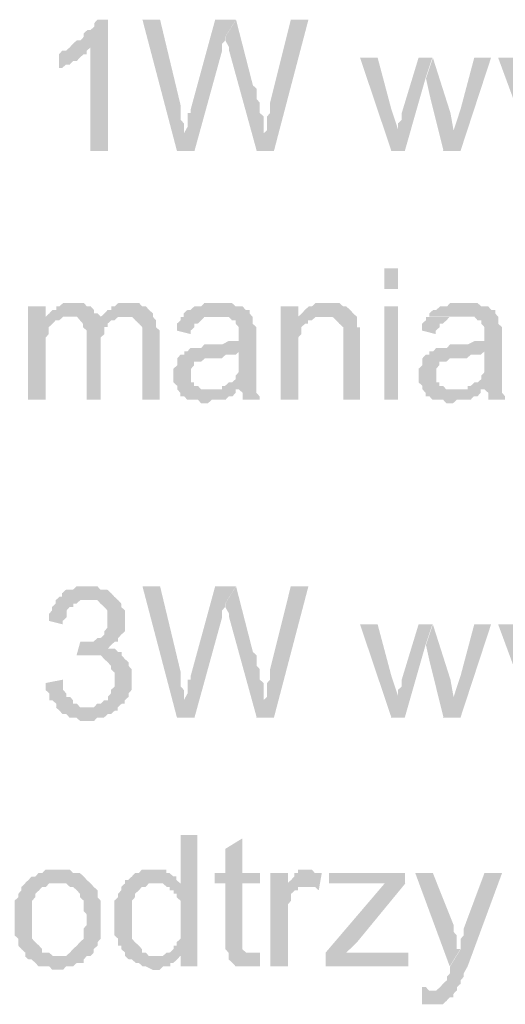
# Model space of a CAD drawing. Header units: millimetres. Extents: x -523 to 1404227, y -783705 to 1038705.
# Tile 162 of 256: x 404397 to 404991, y 234929 to 236135. Entities that reach past the tile are written whole.
import ezdxf

# ---------------------------------------------------------------- set-up
doc = ezdxf.new("R2010")
doc.units = ezdxf.units.MM
doc.linetypes.add('ACAD_ISO08W100', pattern=[36, 24, -3, 6, -3])
doc.layers.add('!!ELEKTRYKA', color=7, linetype='Continuous')

msp = doc.modelspace()

# ---------------------------------------------------------------- hatches: boundary and pattern name
at = {"layer": '!!ELEKTRYKA', "linetype": 'ACAD_ISO08W100'}
for points in [[(404505.25, 236135.46), (404492.1, 236135.46), (404492.1, 236135.46), (404488.34, 236131.23), (404488.34, 236127), (404483.65, 236122.77), (404479.89, 236122.77), (404475.19, 236118.55), (404475.19, 236114.22), (404471.43, 236110), (404466.74, 236110), (404462.04, 236105.77), (404462.04, 236105.77), (404458.28, 236101.54), (404483.65, 236101.54), (404483.65, 235974.53), (404505.25, 235974.53)], [(404568.89, 236135.39), (404547.3, 236135.39), (404589.55, 235974.55), (404598, 235995.68), (404598, 236000), (404598, 236004.22), (404598, 236008.45), (404594.24, 236012.67), (404594.24, 236016.9), (404594.24, 236021.12), (404594.24, 236025.35), (404594.24, 236029.57)], [(404661.67, 236135.45), (404636.32, 236135.45), (404606.29, 236025.35), (404606.29, 236025.35), (404606.29, 236021.13), (404602.53, 236021.13), (404602.53, 236016.9), (404602.53, 236008.45), (404602.53, 236004.23), (404597.84, 235995.78), (404589.39, 235974.57), (404610.98, 235974.57), (404644.77, 236097.34), (404644.77, 236097.34), (404644.77, 236101.57), (404644.77, 236105.79), (404648.53, 236110.02), (404648.53, 236114.24)], [(404661.87, 236135.43), (404648.73, 236114.23), (404648.73, 236114.23), (404648.73, 236110), (404648.73, 236110), (404653.43, 236101.56), (404653.43, 236097.34), (404687.2, 235974.61), (404695.65, 235995.72), (404695.65, 235999.94), (404695.65, 236004.17), (404695.65, 236008.39), (404695.65, 236012.7), (404695.65, 236016.93), (404690.96, 236021.15), (404690.96, 236025.37), (404690.96, 236029.59), (404690.96, 236033.82), (404687.2, 236038.04), (404687.2, 236042.26), (404687.2, 236050.8), (404682.51, 236055.02)], [(404750.48, 236135.45), (404728.9, 236135.45), (404703.57, 236033.86), (404703.57, 236025.42), (404703.57, 236021.1), (404699.82, 236016.88), (404699.82, 236012.66), (404699.82, 236008.44), (404699.82, 236004.22), (404699.82, 236000), (404695.13, 235995.78), (404686.69, 235974.58), (404708.26, 235974.58)], [(404458.32, 236101.57), (404453.63, 236097.34), (404448.93, 236097.34), (404445.17, 236093.11), (404445.17, 236076.2), (404445.17, 236076.2), (404448.93, 236076.2), (404453.63, 236080.43), (404458.32, 236080.43), (404462.08, 236084.65), (404466.78, 236084.65), (404466.78, 236084.65), (404470.54, 236088.88), (404475.23, 236093.11), (404478.99, 236093.11), (404478.99, 236097.34), (404483.69, 236101.57)], [(404835.21, 236088.89), (404813.66, 236088.89), (404852.09, 235974.54), (404860.52, 235999.94), (404852.09, 236025.34)], [(404902.21, 236088.92), (404885.34, 236088.92), (404864.73, 236021.17), (404864.73, 236016.95), (404864.73, 236012.73), (404860.04, 236008.42), (404860.04, 236004.21), (404860.04, 235999.99), (404860.04, 235999.99), (404851.61, 235974.6), (404868.48, 235974.6), (404893.78, 236063.52)], [(404902.82, 236088.83), (404894.39, 236063.44), (404899.08, 236042.27), (404915.94, 235974.54), (404928.12, 235999.93), (404924.37, 236021.1)], [(404974.1, 236088.94), (404953.5, 236088.94), (404936.64, 236025.43), (404928.21, 235999.95), (404915.09, 235974.57), (404936.64, 235974.57)], [(405004.25, 236088.9), (404982.72, 236088.9), (405024.85, 235974.58), (405037.96, 235995.74), (405033.28, 235995.74), (405033.28, 236004.26), (405033.28, 236008.48), (405033.28, 236012.69), (405029.53, 236016.9), (405029.53, 236021.21), (405029.53, 236025.42)], [(404428.83, 235784.07), (404407.22, 235784.07), (404407.22, 235669.8), (404428.83, 235669.8), (404428.83, 235729), (404428.83, 235733.23), (404428.83, 235737.55), (404428.83, 235741.78), (404428.83, 235746.01), (404432.59, 235750.24), (404432.59, 235754.47), (404432.59, 235758.7), (404437.29, 235762.93), (404437.29, 235762.93), (404441.05, 235767.16), (404445.75, 235767.16), (404428.83, 235771.38)], [(404462.44, 235788.31), (404458.68, 235788.31), (404453.98, 235788.31), (404450.22, 235788.31), (404445.52, 235784.08), (404441.76, 235784.08), (404441.76, 235779.85), (404437.07, 235779.85), (404433.31, 235775.63), (404428.61, 235771.4), (404458.68, 235771.4), (404458.68, 235771.4), (404462.44, 235771.4), (404467.13, 235771.4), (404470.89, 235767.17), (404496.26, 235767.17), (404496.26, 235771.4), (404492.5, 235775.63), (404487.81, 235775.63), (404487.81, 235779.85), (404484.05, 235784.08), (404484.05, 235784.08), (404479.35, 235784.08), (404475.59, 235788.31), (404470.89, 235788.31), (404467.13, 235788.31)], [(404530.05, 235788.35), (404526.29, 235788.35), (404521.59, 235788.35), (404517.84, 235788.35), (404513.14, 235784.03), (404509.38, 235784.03), (404509.38, 235779.8), (404504.69, 235779.8), (404500.93, 235775.57), (404496.23, 235771.35), (404526.29, 235771.35), (404530.05, 235771.35), (404534.74, 235771.35), (404538.5, 235767.12), (404538.5, 235767.12), (404543.19, 235762.89), (404546.95, 235758.67), (404546.95, 235758.67), (404546.95, 235754.44), (404546.95, 235750.21), (404546.95, 235741.76), (404546.95, 235669.72), (404568.55, 235669.72), (404568.55, 235750.21), (404568.55, 235750.21), (404568.55, 235754.44), (404563.86, 235758.67), (404563.86, 235767.12), (404563.86, 235767.12), (404560.1, 235771.35), (404560.1, 235775.57), (404555.4, 235779.8), (404555.4, 235779.8), (404551.65, 235784.03), (404546.95, 235784.03), (404543.19, 235788.35), (404538.5, 235788.35), (404534.74, 235788.35)], [(404639.91, 235788.34), (404636.15, 235788.34), (404631.46, 235788.34), (404627.71, 235788.34), (404623.01, 235788.34), (404619.26, 235784.12), (404614.57, 235784.12), (404610.81, 235784.12), (404606.12, 235779.8), (404602.36, 235779.8), (404597.67, 235775.58), (404597.67, 235771.36), (404636.15, 235771.36), (404639.91, 235771.36), (404644.6, 235771.36), (404648.36, 235771.36), (404653.05, 235771.36), (404656.8, 235767.13), (404661.5, 235767.13), (404661.5, 235762.91), (404661.5, 235762.91), (404665.25, 235758.68), (404665.25, 235754.46), (404665.25, 235750.24), (404665.25, 235750.24), (404665.25, 235741.79), (404661.5, 235741.79), (404656.8, 235741.79), (404656.8, 235741.79), (404653.05, 235741.79), (404644.6, 235737.47), (404639.91, 235737.47), (404636.15, 235737.47), (404631.46, 235737.47), (404623.01, 235737.47), (404619.26, 235733.25), (404614.57, 235733.25), (404614.57, 235733.25), (404610.81, 235733.25), (404606.12, 235733.25), (404602.36, 235729.02), (404665.25, 235729.02), (404665.25, 235720.58), (404665.25, 235716.35), (404665.25, 235712.13), (404665.25, 235707.91), (404665.25, 235703.68), (404661.5, 235699.46), (404661.5, 235699.46), (404661.5, 235695.14), (404656.8, 235690.92), (404653.05, 235690.92), (404648.36, 235686.69), (404644.6, 235686.69), (404644.6, 235682.47), (404665.25, 235682.47), (404665.25, 235682.47), (404669.94, 235678.25), (404669.94, 235674.02), (404669.94, 235669.8), (404690.59, 235669.8), (404690.59, 235669.8), (404690.59, 235674.02), (404686.84, 235678.25), (404686.84, 235682.47), (404686.84, 235686.69), (404686.84, 235686.69), (404686.84, 235690.92), (404686.84, 235695.14), (404686.84, 235699.46), (404686.84, 235703.68), (404686.84, 235712.13), (404686.84, 235716.35), (404686.84, 235746.01), (404686.84, 235746.01), (404686.84, 235750.24), (404686.84, 235754.46), (404686.84, 235758.68), (404682.15, 235762.91), (404682.15, 235762.91), (404682.15, 235767.13), (404682.15, 235771.36), (404678.39, 235775.58), (404678.39, 235779.8), (404673.7, 235779.8), (404669.94, 235784.12), (404665.25, 235784.12), (404661.5, 235784.12), (404656.8, 235788.34), (404653.05, 235788.34), (404648.36, 235788.34), (404644.6, 235788.34)], [(404737.93, 235784.06), (404716.36, 235784.06), (404716.36, 235669.74), (404737.93, 235669.74), (404737.93, 235733.23), (404737.93, 235737.55), (404737.93, 235741.77), (404737.93, 235745.99), (404741.68, 235750.21), (404741.68, 235754.43), (404741.68, 235758.65), (404746.37, 235762.87), (404746.37, 235762.87), (404750.12, 235762.87), (404750.12, 235767.18), (404754.81, 235767.18), (404737.93, 235767.18)], [(404771.51, 235788.29), (404771.51, 235788.29), (404767.76, 235788.29), (404763.07, 235788.29), (404759.32, 235788.29), (404754.63, 235784.07), (404750.88, 235784.07), (404746.19, 235779.85), (404746.19, 235779.85), (404742.44, 235775.63), (404737.75, 235771.31), (404767.76, 235771.31), (404771.51, 235771.31), (404776.2, 235771.31), (404779.95, 235771.31), (404784.64, 235767.09), (404784.64, 235767.09), (404788.39, 235762.87), (404793.08, 235758.66), (404793.08, 235758.66), (404793.08, 235754.44), (404793.08, 235750.22), (404793.08, 235746), (404793.08, 235741.68), (404793.08, 235669.76), (404813.71, 235669.76), (404813.71, 235741.68), (404813.71, 235741.68), (404813.71, 235750.22), (404813.71, 235754.44), (404813.71, 235758.66), (404809.96, 235758.66), (404809.96, 235762.87), (404809.96, 235767.09), (404809.96, 235771.31), (404805.27, 235775.63), (404805.27, 235775.63), (404801.52, 235779.85), (404796.83, 235784.07), (404793.08, 235784.07), (404793.08, 235784.07), (404788.39, 235788.29), (404784.64, 235788.29), (404776.2, 235788.29)], [(404940.69, 235788.27), (404936.94, 235788.27), (404932.26, 235788.27), (404928.51, 235788.27), (404923.83, 235788.27), (404920.08, 235784.05), (404915.39, 235784.05), (404911.65, 235784.05), (404906.96, 235779.83), (404903.22, 235779.83), (404898.53, 235775.62), (404898.53, 235771.4), (404936.94, 235771.4), (404940.69, 235771.4), (404945.37, 235771.4), (404949.12, 235771.4), (404953.8, 235771.4), (404957.55, 235767.09), (404962.23, 235767.09), (404962.23, 235762.88), (404962.23, 235762.88), (404965.98, 235758.66), (404965.98, 235754.45), (404965.98, 235750.23), (404965.98, 235750.23), (404965.98, 235741.71), (404962.23, 235741.71), (404957.55, 235741.71), (404957.55, 235741.71), (404953.8, 235741.71), (404945.37, 235737.49), (404940.69, 235737.49), (404936.94, 235737.49), (404932.26, 235737.49), (404923.83, 235737.49), (404920.08, 235733.28), (404915.39, 235733.28), (404915.39, 235733.28), (404911.65, 235733.28), (404906.96, 235733.28), (404903.22, 235729.06), (404965.98, 235729.06), (404965.98, 235720.54), (404965.98, 235716.32), (404965.98, 235712.11), (404965.98, 235707.89), (404965.98, 235703.58), (404962.23, 235699.37), (404962.23, 235699.37), (404962.23, 235695.15), (404957.55, 235690.94), (404953.8, 235690.94), (404949.12, 235686.72), (404945.37, 235686.72), (404945.37, 235682.41), (404965.98, 235682.41), (404965.98, 235682.41), (404970.66, 235678.2), (404970.66, 235673.98), (404970.66, 235669.77), (404991.27, 235669.77), (404991.27, 235669.77), (404991.27, 235673.98), (404987.53, 235678.2), (404987.53, 235682.41), (404987.53, 235686.72), (404987.53, 235686.72), (404987.53, 235690.94), (404987.53, 235695.15), (404987.53, 235699.37), (404987.53, 235703.58), (404987.53, 235712.11), (404987.53, 235716.32), (404987.53, 235745.92), (404987.53, 235745.92), (404987.53, 235750.23), (404987.53, 235754.45), (404987.53, 235758.66), (404982.84, 235762.88), (404982.84, 235762.88), (404982.84, 235767.09), (404982.84, 235771.4), (404979.09, 235775.62), (404979.09, 235779.83), (404974.41, 235779.83), (404970.66, 235784.05), (404965.98, 235784.05), (404962.23, 235784.05), (404957.55, 235788.27), (404953.8, 235788.27), (404949.12, 235788.27), (404945.37, 235788.27)], [(404428.61, 235771.4), (404428.61, 235771.4), (404445.52, 235767.17), (404450.22, 235771.4), (404453.98, 235771.4), (404458.68, 235771.4)], [(404496.06, 235771.38), (404496.06, 235767.15), (404470.7, 235767.15), (404474.46, 235762.92), (404474.46, 235762.92), (404474.46, 235758.7), (404479.16, 235754.47), (404479.16, 235750.24), (404479.16, 235746.02), (404479.16, 235669.74), (404496.06, 235669.74), (404496.06, 235737.47), (404496.06, 235737.47), (404496.06, 235746.02), (404500.76, 235750.24), (404500.76, 235754.47), (404500.76, 235758.7), (404504.52, 235758.7), (404504.52, 235762.92), (404504.52, 235762.92), (404509.22, 235767.15), (404512.97, 235767.15), (404517.67, 235771.38), (404521.43, 235771.38), (404526.13, 235771.38)], [(404597.84, 235771.35), (404594.08, 235771.35), (404594.08, 235767.13), (404589.39, 235762.9), (404589.39, 235758.68), (404589.39, 235754.45), (404606.29, 235750.23), (404606.29, 235754.45), (404610.98, 235758.68), (404610.98, 235762.9), (404614.73, 235762.9), (404619.43, 235767.13), (404619.43, 235767.13), (404623.18, 235771.35), (404627.88, 235771.35), (404631.63, 235771.35), (404636.32, 235771.35)], [(404737.75, 235771.31), (404737.75, 235767.09), (404754.63, 235767.09), (404759.32, 235771.31), (404763.07, 235771.31), (404767.76, 235771.31)], [(404897.99, 235771.36), (404894.25, 235771.36), (404894.25, 235767.15), (404889.56, 235762.93), (404889.56, 235758.71), (404889.56, 235754.5), (404906.42, 235750.19), (404906.42, 235754.5), (404911.11, 235758.71), (404911.11, 235762.93), (404914.86, 235762.93), (404919.54, 235767.15), (404919.54, 235767.15), (404923.29, 235771.36), (404927.97, 235771.36), (404931.72, 235771.36), (404936.4, 235771.36)], [(404602.15, 235729.06), (404598.39, 235729.06), (404598.39, 235724.83), (404593.7, 235724.83), (404589.94, 235720.52), (404589.94, 235716.29), (404589.94, 235712.07), (404585.25, 235707.84), (404585.25, 235703.62), (404585.25, 235699.4), (404585.25, 235699.4), (404585.25, 235695.17), (404585.25, 235690.95), (404589.94, 235686.72), (404589.94, 235682.5), (404593.7, 235678.18), (404593.7, 235678.18), (404593.7, 235673.96), (404598.39, 235673.96), (404602.15, 235669.73), (404606.84, 235669.73), (404610.59, 235669.73), (404615.29, 235669.73), (404619.04, 235665.51), (404623.74, 235665.51), (404627.49, 235665.51), (404632.18, 235669.73), (404635.94, 235669.73), (404640.63, 235669.73), (404644.39, 235669.73), (404649.08, 235669.73), (404652.83, 235673.96), (404657.53, 235673.96), (404661.28, 235678.18), (404661.28, 235682.5), (404627.49, 235682.5), (404627.49, 235682.5), (404623.74, 235682.5), (404619.04, 235682.5), (404615.29, 235686.72), (404610.59, 235686.72), (404610.59, 235690.95), (404606.84, 235690.95), (404606.84, 235695.17), (404606.84, 235699.4), (404606.84, 235703.62), (404606.84, 235707.84), (404610.59, 235712.07), (404610.59, 235712.07), (404610.59, 235716.29), (404615.29, 235716.29), (404619.04, 235716.29), (404623.74, 235720.52), (404627.49, 235720.52), (404632.18, 235720.52), (404635.94, 235720.52), (404640.63, 235720.52), (404644.39, 235720.52), (404649.08, 235724.83), (404652.83, 235724.83), (404657.53, 235724.83), (404661.28, 235724.83), (404665.98, 235729.06)], [(404902.29, 235729.06), (404898.54, 235729.06), (404898.54, 235724.84), (404893.85, 235724.84), (404890.11, 235720.63), (404890.11, 235716.32), (404890.11, 235712.1), (404885.42, 235707.89), (404885.42, 235703.67), (404885.42, 235699.46), (404885.42, 235699.46), (404885.42, 235695.15), (404885.42, 235690.93), (404890.11, 235686.72), (404890.11, 235682.5), (404893.85, 235678.28), (404893.85, 235678.28), (404893.85, 235674.07), (404898.54, 235674.07), (404902.29, 235669.76), (404906.97, 235669.76), (404910.72, 235669.76), (404915.4, 235669.76), (404919.15, 235665.54), (404923.83, 235665.54), (404927.58, 235665.54), (404932.26, 235669.76), (404936.01, 235669.76), (404940.7, 235669.76), (404944.44, 235669.76), (404949.13, 235669.76), (404952.87, 235674.07), (404957.56, 235674.07), (404961.31, 235678.28), (404961.31, 235682.5), (404927.58, 235682.5), (404927.58, 235682.5), (404923.83, 235682.5), (404919.15, 235682.5), (404915.4, 235686.72), (404910.72, 235686.72), (404910.72, 235690.93), (404906.97, 235690.93), (404906.97, 235695.15), (404906.97, 235699.46), (404906.97, 235703.67), (404906.97, 235707.89), (404910.72, 235712.1), (404910.72, 235712.1), (404910.72, 235716.32), (404915.4, 235716.32), (404919.15, 235716.32), (404923.83, 235720.63), (404927.58, 235720.63), (404932.26, 235720.63), (404936.01, 235720.63), (404940.7, 235720.63), (404944.44, 235720.63), (404949.13, 235724.84), (404952.87, 235724.84), (404957.56, 235724.84), (404961.31, 235724.84), (404965.99, 235729.06)], [(404478.99, 235441.16), (404475.23, 235441.16), (404470.54, 235441.16), (404466.78, 235441.16), (404462.08, 235436.94), (404458.32, 235436.94), (404453.63, 235436.94), (404448.93, 235432.71), (404448.93, 235428.48), (404448.93, 235428.48), (404445.17, 235428.48), (404478.99, 235424.25), (404483.69, 235424.25), (404487.45, 235424.25), (404492.15, 235424.25), (404495.9, 235420.02), (404500.6, 235415.8), (404500.6, 235415.8), (404504.36, 235411.57), (404504.36, 235407.34), (404504.36, 235403.11), (404504.36, 235398.88), (404504.36, 235398.88), (404504.36, 235394.66), (404504.36, 235390.33), (404500.6, 235386.11), (404500.6, 235381.88), (404495.9, 235377.65), (404495.9, 235377.65), (404492.15, 235377.65), (404487.45, 235373.42), (404483.69, 235373.42), (404478.99, 235373.42), (404475.23, 235373.42), (404512.82, 235373.42), (404517.51, 235373.42), (404517.51, 235377.65), (404521.27, 235381.88), (404521.27, 235381.88), (404525.97, 235386.11), (404525.97, 235390.33), (404525.97, 235394.66), (404525.97, 235398.88), (404525.97, 235403.11), (404525.97, 235407.34), (404525.97, 235411.57), (404521.27, 235415.8), (404521.27, 235420.02), (404521.27, 235420.02), (404517.51, 235424.25), (404512.82, 235428.48), (404512.82, 235428.48), (404509.06, 235432.71), (404504.36, 235436.94), (404500.6, 235436.94), (404495.9, 235436.94), (404492.15, 235441.16), (404487.45, 235441.16), (404483.69, 235441.16)], [(404568.89, 235441.16), (404547.3, 235441.16), (404589.55, 235280.23), (404598, 235301.45), (404598, 235305.67), (404598, 235309.9), (404598, 235314.12), (404594.24, 235318.35), (404594.24, 235322.57), (404594.24, 235326.8), (404594.24, 235331.12), (404594.24, 235335.34)], [(404661.67, 235441.13), (404636.32, 235441.13), (404606.29, 235331.12), (404606.29, 235331.12), (404606.29, 235326.9), (404602.53, 235326.9), (404602.53, 235322.58), (404602.53, 235314.13), (404602.53, 235309.91), (404597.84, 235301.46), (404589.39, 235280.24), (404610.98, 235280.24), (404644.77, 235403.02), (404644.77, 235403.02), (404644.77, 235407.24), (404644.77, 235411.56), (404648.53, 235415.79), (404648.53, 235420.01)], [(404661.87, 235441.19), (404648.73, 235419.99), (404648.73, 235419.99), (404648.73, 235415.76), (404648.73, 235415.76), (404653.43, 235407.32), (404653.43, 235403.1), (404687.2, 235280.27), (404695.65, 235301.48), (404695.65, 235305.7), (404695.65, 235309.92), (404695.65, 235314.15), (404695.65, 235318.37), (404695.65, 235322.59), (404690.96, 235326.81), (404690.96, 235331.13), (404690.96, 235335.35), (404690.96, 235339.57), (404687.2, 235343.8), (404687.2, 235348.02), (404687.2, 235356.46), (404682.51, 235360.69)], [(404750.48, 235441.2), (404728.9, 235441.2), (404703.57, 235339.6), (404703.57, 235331.07), (404703.57, 235326.85), (404699.82, 235322.63), (404699.82, 235318.4), (404699.82, 235314.18), (404699.82, 235309.96), (404699.82, 235305.74), (404695.13, 235301.43), (404686.69, 235280.32), (404708.26, 235280.32)], [(404445.9, 235428.49), (404441.21, 235424.26), (404441.21, 235420.03), (404436.51, 235415.8), (404436.51, 235411.48), (404432.75, 235407.25), (404432.75, 235403.02), (404432.75, 235398.8), (404449.66, 235394.57), (404449.66, 235398.8), (404454.36, 235403.02), (404454.36, 235407.25), (404454.36, 235411.48), (404458.12, 235415.8), (404462.82, 235415.8), (404462.82, 235420.03), (404466.57, 235420.03), (404471.27, 235424.26), (404475.03, 235424.26), (404479.73, 235424.26)], [(404835.21, 235394.55), (404813.66, 235394.55), (404852.09, 235280.3), (404860.52, 235305.7), (404852.09, 235331.1)], [(404902.21, 235394.56), (404885.34, 235394.56), (404864.73, 235326.91), (404864.73, 235322.6), (404864.73, 235318.38), (404860.04, 235314.17), (404860.04, 235309.95), (404860.04, 235305.73), (404860.04, 235305.73), (404851.61, 235280.34), (404868.48, 235280.34), (404893.78, 235369.17)], [(404902.82, 235394.58), (404894.39, 235369.19), (404899.08, 235348.02), (404915.94, 235280.29), (404928.12, 235305.68), (404924.37, 235326.85)], [(404974.1, 235394.59), (404953.5, 235394.59), (404936.64, 235331.09), (404928.21, 235305.7), (404915.09, 235280.32), (404936.64, 235280.32)], [(405004.25, 235394.58), (404982.72, 235394.58), (405024.85, 235280.36), (405037.96, 235301.52), (405033.28, 235301.52), (405033.28, 235309.95), (405033.28, 235314.16), (405033.28, 235318.37), (405029.53, 235322.68), (405029.53, 235326.89), (405029.53, 235331.1)], [(404471.26, 235373.39), (404466.56, 235356.49), (404471.26, 235356.49), (404475.02, 235356.49), (404479.71, 235356.49), (404483.47, 235356.49), (404521.99, 235360.71), (404517.29, 235360.71), (404513.53, 235364.94), (404508.83, 235364.94), (404505.08, 235364.94), (404508.83, 235369.17), (404513.53, 235373.39), (404475.02, 235373.39)], [(404521.83, 235360.77), (404483.31, 235356.54), (404483.31, 235356.54), (404488.01, 235356.54), (404491.77, 235356.54), (404496.46, 235356.54), (404500.22, 235352.31), (404504.92, 235347.99), (404504.92, 235347.99), (404508.68, 235343.76), (404508.68, 235339.54), (404513.38, 235335.31), (404513.38, 235331.08), (404513.38, 235326.85), (404513.38, 235326.85), (404513.38, 235322.62), (404513.38, 235318.4), (404508.68, 235314.17), (404508.68, 235309.94), (404504.92, 235305.71), (404504.92, 235301.48), (404500.22, 235301.48), (404496.46, 235297.26), (404491.77, 235297.26), (404488.01, 235293.03), (404483.31, 235293.03), (404479.55, 235293.03), (404441.03, 235293.03), (404445.73, 235288.8), (404445.73, 235288.8), (404449.49, 235284.57), (404454.18, 235284.57), (404457.94, 235280.34), (404462.64, 235280.34), (404466.4, 235280.34), (404471.1, 235276.02), (404474.85, 235276.02), (404479.55, 235276.02), (404483.31, 235276.02), (404488.01, 235276.02), (404491.77, 235280.34), (404496.46, 235280.34), (404500.22, 235280.34), (404504.92, 235284.57), (404508.68, 235284.57), (404513.38, 235288.8), (404517.13, 235288.8), (404517.13, 235293.03), (404517.13, 235293.03), (404521.83, 235297.26), (404525.59, 235297.26), (404525.59, 235301.48), (404530.29, 235305.71), (404530.29, 235309.94), (404534.05, 235314.17), (404534.05, 235318.4), (404534.05, 235322.62), (404534.05, 235326.85), (404534.05, 235326.85), (404534.05, 235335.31), (404534.05, 235339.54), (404530.29, 235343.76), (404530.29, 235347.99), (404530.29, 235347.99), (404525.59, 235352.31), (404525.59, 235352.31), (404521.83, 235356.54)], [(404450.22, 235326.85), (404428.61, 235322.62), (404428.61, 235318.4), (404428.61, 235314.17), (404433.31, 235309.94), (404433.31, 235305.71), (404433.31, 235301.48), (404437.07, 235301.48), (404441.76, 235297.25), (404441.76, 235293.02), (404479.35, 235293.02), (404475.59, 235293.02), (404470.89, 235293.02), (404467.13, 235297.25), (404462.44, 235297.25), (404462.44, 235301.48), (404462.44, 235301.48), (404458.68, 235305.71), (404453.98, 235305.71), (404453.98, 235309.94), (404450.22, 235314.17), (404450.22, 235318.4)], [(404614.55, 235136.37), (404593.9, 235136.37), (404593.9, 235077.13), (404563.86, 235077.13), (404563.86, 235077.13), (404568.55, 235077.13), (404572.31, 235077.13), (404577, 235072.81), (404580.76, 235072.81), (404580.76, 235068.59), (404585.45, 235068.59), (404585.45, 235064.37), (404589.21, 235064.37), (404589.21, 235060.14), (404593.9, 235055.92), (404593.9, 235051.69), (404593.9, 235047.47), (404593.9, 235043.24), (404593.9, 235039.02), (404593.9, 235030.57), (404593.9, 235026.25), (404593.9, 235022.02), (404593.9, 235017.8), (404593.9, 235013.58), (404593.9, 235009.35), (404589.21, 235005.13), (404589.21, 235000.9), (404585.45, 235000.9), (404585.45, 234996.68), (404580.76, 234992.45), (404577, 234992.45), (404572.31, 234988.23), (404593.9, 234988.23), (404593.9, 234975.46), (404614.55, 234975.46)], [(404669.4, 235132.16), (404648.76, 235119.49), (404648.76, 235089.83), (404635.62, 235089.83), (404635.62, 235077.07), (404648.76, 235077.07), (404648.76, 235009.42), (404648.76, 235009.42), (404648.76, 235000.88), (404648.76, 234996.65), (404652.51, 234992.43), (404682.54, 234992.43), (404677.85, 234992.43), (404674.1, 234992.43), (404674.1, 234992.43), (404669.4, 234996.65), (404669.4, 234996.65), (404669.4, 235000.88), (404669.4, 235009.42), (404669.4, 235077.07), (404690.99, 235077.07), (404690.99, 235089.83), (404669.4, 235089.83)], [(404445.37, 235094.02), (404436.91, 235094.02), (404433.15, 235094.02), (404428.45, 235094.02), (404424.69, 235089.79), (404419.99, 235089.79), (404419.99, 235089.79), (404416.23, 235085.56), (404411.53, 235085.56), (404407.78, 235081.33), (404407.78, 235081.33), (404403.08, 235077.1), (404445.37, 235077.1), (404445.37, 235077.1), (404450.07, 235077.1), (404453.83, 235077.1), (404458.52, 235072.88), (404462.28, 235072.88), (404466.98, 235068.65), (404466.98, 235068.65), (404470.74, 235064.42), (404470.74, 235060.19), (404475.44, 235055.96), (404475.44, 235051.73), (404475.44, 235047.41), (404475.44, 235043.18), (404479.2, 235038.95), (404479.2, 235034.72), (404479.2, 235034.72), (404479.2, 235026.26), (404475.44, 235022.03), (404475.44, 235017.8), (404475.44, 235013.57), (404475.44, 235009.35), (404470.74, 235005.12), (404470.74, 235005.12), (404466.98, 235000.89), (404466.98, 235000.89), (404462.28, 234996.66), (404458.52, 234992.43), (404458.52, 234992.43), (404453.83, 234988.2), (404450.07, 234988.2), (404445.37, 234988.2), (404403.08, 234988.2), (404407.78, 234983.97), (404411.53, 234983.97), (404416.23, 234979.74), (404416.23, 234979.74), (404419.99, 234975.51), (404424.69, 234975.51), (404428.45, 234975.51), (404433.15, 234975.51), (404436.91, 234971.28), (404445.37, 234971.28), (404445.37, 234971.28), (404450.07, 234971.28), (404453.83, 234975.51), (404458.52, 234975.51), (404462.28, 234975.51), (404466.98, 234979.74), (404470.74, 234979.74), (404475.44, 234979.74), (404475.44, 234983.97), (404479.2, 234988.2), (404483.9, 234988.2), (404487.66, 234992.43), (404487.66, 234996.66), (404492.36, 235000.89), (404492.36, 235000.89), (404492.36, 235005.12), (404496.12, 235009.35), (404496.12, 235009.35), (404496.12, 235013.57), (404496.12, 235017.8), (404496.12, 235026.26), (404496.12, 235030.49), (404496.12, 235034.72), (404496.12, 235038.95), (404496.12, 235043.18), (404496.12, 235047.41), (404496.12, 235051.73), (404496.12, 235055.96), (404492.36, 235060.19), (404492.36, 235064.42), (404492.36, 235068.65), (404487.66, 235072.88), (404483.9, 235077.1), (404483.9, 235077.1), (404479.2, 235081.33), (404475.44, 235085.56), (404475.44, 235085.56), (404470.74, 235089.79), (404466.98, 235089.79), (404462.28, 235089.79), (404458.52, 235094.02), (404453.83, 235094.02), (404450.07, 235094.02)], [(404559.75, 235094.06), (404559.75, 235094.06), (404555.06, 235094.06), (404551.3, 235094.06), (404546.6, 235094.06), (404542.85, 235089.84), (404538.15, 235089.84), (404534.39, 235085.61), (404534.39, 235085.61), (404529.7, 235081.38), (404525.94, 235081.38), (404525.94, 235077.16), (404521.25, 235072.84), (404521.25, 235068.61), (404517.49, 235064.39), (404517.49, 235064.39), (404517.49, 235060.16), (404512.79, 235055.93), (404512.79, 235051.71), (404512.79, 235047.48), (404512.79, 235043.26), (404512.79, 235039.03), (404512.79, 235034.8), (404512.79, 235030.58), (404512.79, 235026.35), (404512.79, 235022.03), (404512.79, 235017.81), (404512.79, 235013.58), (404517.49, 235009.35), (404517.49, 235005.13), (404517.49, 235000.9), (404521.25, 235000.9), (404521.25, 234996.68), (404525.94, 234992.45), (404525.94, 234988.22), (404563.51, 234988.22), (404559.75, 234988.22), (404555.06, 234988.22), (404551.3, 234992.45), (404546.6, 234992.45), (404546.6, 234996.68), (404542.85, 235000.9), (404542.85, 235000.9), (404538.15, 235005.13), (404538.15, 235005.13), (404534.39, 235009.35), (404534.39, 235013.58), (404534.39, 235017.81), (404534.39, 235022.03), (404534.39, 235026.35), (404534.39, 235034.8), (404534.39, 235034.8), (404534.39, 235039.03), (404534.39, 235043.26), (404534.39, 235047.48), (404534.39, 235051.71), (404534.39, 235055.93), (404538.15, 235060.16), (404538.15, 235064.39), (404542.85, 235068.61), (404542.85, 235068.61), (404546.6, 235072.84), (404551.3, 235072.84), (404555.06, 235077.16), (404559.75, 235077.16), (404563.51, 235077.16), (404593.56, 235077.16), (404588.86, 235081.38), (404588.86, 235085.61), (404585.11, 235085.61), (404580.41, 235089.84), (404576.66, 235089.84), (404576.66, 235094.06), (404571.96, 235094.06), (404563.51, 235094.06)], [(404725.51, 235089.74), (404703.94, 235089.74), (404703.94, 234975.5), (404725.51, 234975.5), (404725.51, 235034.77), (404725.51, 235039), (404725.51, 235043.22), (404725.51, 235047.44), (404725.51, 235051.66), (404729.26, 235055.88), (404729.26, 235060.1), (404729.26, 235060.1), (404729.26, 235064.32), (404733.95, 235068.63), (404737.7, 235068.63), (404737.7, 235072.86), (404742.39, 235072.86), (404746.15, 235072.86), (404725.51, 235072.86)], [(404749.96, 235094.02), (404749.96, 235094.02), (404741.52, 235094.02), (404737.77, 235094.02), (404737.77, 235089.8), (404733.08, 235089.8), (404733.08, 235085.58), (404729.33, 235081.36), (404724.64, 235077.14), (404724.64, 235072.82), (404746.21, 235072.82), (404749.96, 235072.82), (404754.65, 235072.82), (404758.4, 235072.82), (404763.09, 235068.6), (404766.84, 235089.8), (404763.09, 235089.8), (404758.4, 235089.8), (404754.65, 235094.02), (404754.65, 235094.02)], [(404868.52, 235089.76), (404775.7, 235089.76), (404775.7, 235077.1), (404822.58, 235077.1), (404826.33, 235077.1), (404831.02, 235077.1), (404834.77, 235077.1), (404839.45, 235077.1), (404843.2, 235077.1), (404868.52, 235077.1)], [(404902.83, 235089.79), (404881.28, 235089.79), (404923.44, 234975.49), (404936.56, 234996.66), (404931.87, 234996.66), (404931.87, 235005.1), (404931.87, 235009.4), (404931.87, 235013.62), (404928.12, 235017.84), (404928.12, 235022.05), (404928.12, 235026.27)], [(404987.53, 235089.82), (404965.98, 235089.82), (404940.69, 235022), (404940.69, 235022), (404940.69, 235017.78), (404940.69, 235013.57), (404936.94, 235009.35), (404936.94, 235005.13), (404936.94, 235000.92), (404936.94, 234996.61), (404923.83, 234975.44), (404923.83, 234975.44), (404923.83, 234971.22), (404923.83, 234967.01), (404920.08, 234962.79), (404920.08, 234958.58), (404915.39, 234954.27), (404915.39, 234954.27), (404915.39, 234954.27), (404911.65, 234950.05), (404911.65, 234950.05), (404906.96, 234945.84), (404898.53, 234945.84), (404932.26, 234945.84), (404932.26, 234950.05), (404932.26, 234950.05), (404936.94, 234954.27), (404936.94, 234958.58), (404940.69, 234962.79), (404940.69, 234967.01), (404945.37, 234975.44)], [(404403.81, 235077.08), (404403.81, 235077.08), (404399.11, 235072.85), (404399.11, 235068.63), (404395.35, 235064.4), (404395.35, 235060.17), (404390.66, 235055.94), (404390.66, 235051.71), (404390.66, 235047.48), (404390.66, 235043.15), (404390.66, 235038.92), (404390.66, 235034.7), (404390.66, 235034.7), (404390.66, 235026.24), (404390.66, 235022.01), (404390.66, 235017.78), (404390.66, 235013.55), (404395.35, 235009.32), (404395.35, 235005.09), (404395.35, 235000.86), (404399.11, 234996.63), (404399.11, 234996.63), (404403.81, 234992.4), (404403.81, 234988.17), (404446.11, 234988.17), (404441.41, 234988.17), (404437.65, 234988.17), (404432.95, 234992.4), (404429.19, 234992.4), (404424.49, 234992.4), (404424.49, 234996.63), (404420.73, 235000.86), (404420.73, 235000.86), (404416.03, 235005.09), (404416.03, 235005.09), (404412.27, 235009.32), (404412.27, 235013.55), (404412.27, 235017.78), (404412.27, 235022.01), (404412.27, 235026.24), (404412.27, 235034.7), (404412.27, 235034.7), (404412.27, 235038.92), (404412.27, 235043.15), (404412.27, 235047.48), (404412.27, 235051.71), (404412.27, 235055.94), (404416.03, 235060.17), (404416.03, 235064.4), (404420.73, 235068.63), (404420.73, 235068.63), (404424.49, 235072.85), (404429.19, 235072.85), (404432.95, 235077.08), (404437.65, 235077.08), (404441.41, 235077.08), (404446.11, 235077.08)], [(404869.07, 235077.03), (404843.75, 235077.03), (404771.56, 234992.37), (404771.56, 234975.5), (404796.88, 234992.37), (404810, 235005.12)], [(404572.86, 234988.2), (404568.16, 234988.2), (404564.41, 234988.2), (404525.91, 234988.2), (404530.6, 234983.97), (404534.36, 234983.97), (404539.05, 234979.75), (404539.05, 234979.75), (404542.81, 234979.75), (404547.5, 234975.52), (404547.5, 234975.52), (404551.26, 234975.52), (404559.71, 234971.2), (404564.41, 234971.2), (404568.16, 234971.2), (404572.86, 234975.52), (404576.61, 234975.52), (404581.31, 234975.52), (404581.31, 234979.75), (404585.07, 234979.75), (404589.76, 234983.97), (404593.52, 234988.2), (404593.52, 234988.2)], [(404691.34, 234992.38), (404686.65, 234992.38), (404682.9, 234992.38), (404652.87, 234992.38), (404652.87, 234988.16), (404652.87, 234988.16), (404652.87, 234983.94), (404657.57, 234979.72), (404661.32, 234975.49), (404666.01, 234975.49), (404666.01, 234975.49), (404674.45, 234975.49), (404678.21, 234975.49), (404678.21, 234975.49), (404682.9, 234975.49), (404686.65, 234975.49), (404691.34, 234975.49)], [(404872.82, 234992.37), (404822.19, 234992.37), (404818.44, 234992.37), (404813.75, 234992.37), (404810, 234992.37), (404805.31, 234992.37), (404801.56, 234992.37), (404796.88, 234992.37), (404771.56, 234975.5), (404872.82, 234975.5)], [(404889.56, 234950.15), (404889.56, 234928.98), (404894.25, 234928.98), (404897.99, 234928.98), (404902.68, 234928.98), (404906.42, 234928.98), (404911.11, 234928.98), (404914.86, 234928.98), (404919.54, 234933.19), (404919.54, 234933.19), (404923.29, 234937.41), (404927.97, 234937.41), (404927.97, 234941.62), (404931.72, 234945.84), (404897.99, 234945.84), (404897.99, 234945.84), (404894.25, 234950.15)]]:
    msp.add_hatch(color=7, dxfattribs=at).paths.add_polyline_path(points)

# ---------------------------------------------------------------- linework, layer by layer
at = {"layer": '!!ELEKTRYKA', "color": 7, "linetype": 'ACAD_ISO08W100', "lineweight": -3}
for points in [[(404860.2, 235830.67), (404843.33, 235830.67), (404860.2, 235805.27), (404843.33, 235805.27)], [(404860.2, 235784.09), (404843.33, 235784.09), (404860.2, 235669.77), (404843.33, 235669.77)]]:
    msp.add_solid(points, dxfattribs=at)

doc.saveas('drawing.dxf')
